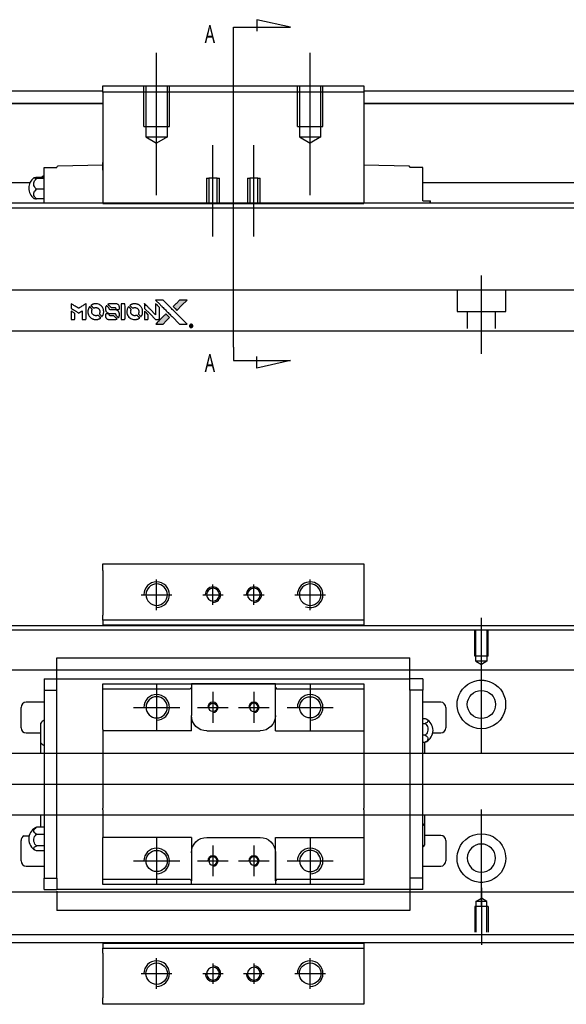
# Model space of a CAD drawing. Header units: millimetres. Extents: x -257 to 3135, y -1556 to 860.
# Tile 31 of 40: x 1296 to 1403, y -886 to -693. Entities that reach past the tile are written whole.
import ezdxf
from ezdxf.lldxf.tags import DXFTag

# ---------------------------------------------------------------- set-up
doc = ezdxf.new("R2010")
doc.units = ezdxf.units.MM
doc.layers.get('0').update_dxf_attribs({"linetype": 'CONTINUOUS'})
doc.styles.add('CHN', font='Microsoft JhengHei.ttf')
tags = doc.linetypes.add('DASHED', pattern=[25.72, 12.86, -12.86]).pattern_tags.tags
tags[6:7] = [DXFTag(74, 4), DXFTag(75, 0), DXFTag(340, '0'), DXFTag(46, 0.0), DXFTag(50, 0.0), DXFTag(44, 0.0), DXFTag(45, 0.0)]
tags[4:5] = [DXFTag(74, 4), DXFTag(75, 0), DXFTag(340, '0'), DXFTag(46, 0.0), DXFTag(50, 0.0), DXFTag(44, 0.0), DXFTag(45, 0.0)]

# ---------------------------------------------------------------- blocks, each defined once
blk = doc.blocks.new('MosionX logo(完整正式版)')
h = blk.add_hatch(color=22)
h.dxf.hatch_style = 1
h.paths.add_polyline_path([(-1416, 1831), (-1517, 1831), (-1619, 1831), (-1707, 1742, 0.000288), (-1740, 1709, 0.000479), (-1769, 1680, 0.000013), (-1794, 1654, 0.197177), (-1794, 1654, 0.197497), (-1794, 1653, 0.00004), (-1779, 1638, 0.000834), (-1763, 1622, 0.000506), (-1744, 1603), (-1694, 1552), (-1555, 1692)])
h.paths.add_polyline_path([(-1892, 1355), (-1942, 1405, 0.000476), (-1962, 1424, 0.000789), (-1978, 1441, 0.000035), (-1993, 1455, 0.19758), (-1993, 1456, 0.198396), (-1994, 1455, 0.000019), (-2014, 1435, 0.000582), (-2036, 1413, 0.000351), (-2062, 1387, 0.000108), (-2174, 1275, 0.000692), (-2230, 1218, 0.000077), (-2269, 1179, 0.197527), (-2269, 1178, 0.410181), (-2269, 1177, 0.000493), (-2248, 1177, 0.002424), (-2219, 1177, 0.000529), (-2169, 1177), (-2070, 1177), (-1981, 1266)])
at = {"color": 22}
for points in [[(-4562, 1668), (-4562, 1603), (-4545, 1592, -0.000297), (-4534, 1586, -0.000037), (-4510, 1571, -0.000043), (-4482, 1554, -0.000036), (-4452, 1535, 0.000044), (-4422, 1517, 0.000063), (-4396, 1501, 0.000035), (-4374, 1488, 0.0009), (-4368, 1484), (-4360, 1479), (-4348, 1486, 0.001175), (-4342, 1490, 0.000208), (-4329, 1498, 0.000225), (-4315, 1506, 0.000203), (-4300, 1516, -0.000711), (-4286, 1525, -0.001119), (-4274, 1532, -0.000263), (-4263, 1539, -0.04589), (-4262, 1539, -0.519312), (-4261, 1539, -0.001914), (-4261, 1521, -0.003124), (-4260, 1493, -0.000285), (-4260, 1421), (-4260, 1303), (-4219, 1303, 0.001727), (-4189, 1303, 0.025279), (-4179, 1303, 0.073886), (-4173, 1305, 0.07426), (-4167, 1308, 0.03264), (-4166, 1310, 0.01784), (-4164, 1311, 0.017712), (-4163, 1313, 0.026854), (-4162, 1315), (-4160, 1319), (-4160, 1526), (-4159, 1733), (-4162, 1731, -0.004595), (-4163, 1730, -0.00016), (-4169, 1726, -0.000298), (-4177, 1722, -0.000208), (-4185, 1717, 0.000986), (-4210, 1701, 0.00025), (-4250, 1676, 0.000268), (-4292, 1650, 0.000436), (-4329, 1627, -0.002932), (-4341, 1619, -0.004718), (-4351, 1613, -0.001113), (-4360, 1608, -0.227179), (-4361, 1608, -0.045982), (-4362, 1608, -0.000145), (-4374, 1616, -0.000825), (-4387, 1624, -0.000517), (-4403, 1634, 0.000056), (-4458, 1668, 0.000289), (-4488, 1687, 0.000481), (-4511, 1701, 0.000418), (-4535, 1715), (-4562, 1732)], [(-4068, 1643, 0.064158), (-4094, 1594, 0.06356), (-4108, 1539, 0.064004), (-4107, 1483, 0.066747), (-4091, 1429, 0.04321), (-4073, 1396, 0.044737), (-4050, 1367, 0.044901), (-4021, 1342, 0.044184), (-3989, 1323, 0.026293), (-3965, 1313, 0.033344), (-3941, 1306, 0.033227), (-3917, 1303, 0.025815), (-3890, 1302, 0.023119), (-3864, 1304, 0.031044), (-3841, 1308, 0.031337), (-3819, 1315, 0.024258), (-3796, 1325, 0.015622), (-3788, 1329, 0.008495), (-3778, 1335, 0.008415), (-3769, 1341, 0.020814), (-3763, 1346), (-3760, 1348), (-3791, 1379, 0.002843), (-3814, 1403, 0.033917), (-3823, 1411, 0.087906), (-3831, 1414, 0.073302), (-3839, 1416, 0.022047), (-3843, 1415, 0.026465), (-3847, 1415, 0.022233), (-3851, 1414, 0.009985), (-3857, 1412, -0.039011), (-3876, 1407, -0.044398), (-3896, 1406, -0.045096), (-3915, 1408, -0.04265), (-3934, 1413, -0.071154), (-3961, 1428, -0.068827), (-3983, 1450, -0.068713), (-3998, 1476, -0.070507), (-4005, 1506, -0.028605), (-4006, 1519, -0.031418), (-4005, 1531, -0.031044), (-4002, 1544, -0.02668), (-3998, 1556, 0.038913), (-3996, 1564, 0.043732), (-3995, 1571, 0.047754), (-3995, 1578, 0.075756), (-3997, 1583, 0.07294), (-3999, 1586, 0.003456), (-4006, 1594, 0.005023), (-4017, 1605, 0.002422), (-4030, 1619, 0.000819), (-4042, 1631, 0.001349), (-4053, 1641, 0.0001), (-4062, 1650, 0.205335), (-4062, 1651, 0.219821), (-4063, 1650, 0.002494), (-4064, 1648, 0.007089), (-4066, 1646, 0.004494)], [(-3917, 1731, 0.024131), (-3935, 1728, 0.022344), (-3954, 1723, 0.021883), (-3972, 1717, 0.020884), (-3990, 1709, 0.010669), (-4000, 1703, 0.010389), (-4011, 1697, 0.010913), (-4020, 1692, 0.022227), (-4026, 1687), (-4029, 1685), (-3996, 1653, 0.002452), (-3984, 1640, 0.003628), (-3972, 1630, 0.001662), (-3963, 1621, 0.070159), (-3960, 1619, 0.047671), (-3958, 1618, 0.018624), (-3956, 1618, 0.017921), (-3953, 1617, 0.018804), (-3950, 1617, 0.018255), (-3946, 1617, 0.041312), (-3943, 1617, 0.037164), (-3939, 1618, 0.012342), (-3935, 1620, -0.015101), (-3924, 1624, -0.035998), (-3916, 1626, -0.033244), (-3907, 1627, -0.011249), (-3894, 1627, -0.004059), (-3883, 1627, -0.019693), (-3877, 1627, -0.027943), (-3872, 1626, -0.014411), (-3866, 1624, -0.033089), (-3851, 1619, -0.033887), (-3838, 1613, -0.034021), (-3825, 1604, -0.033942), (-3814, 1594, -0.02816), (-3804, 1582, -0.035032), (-3796, 1570, -0.035269), (-3790, 1557, -0.029196), (-3785, 1543, -0.037862), (-3782, 1526, -0.043657), (-3782, 1510, -0.043064), (-3784, 1494, -0.035184), (-3790, 1477, 0.033699), (-3792, 1470, 0.052815), (-3793, 1463, 0.059167), (-3793, 1456, 0.058972), (-3791, 1450, 0.059208), (-3788, 1445, 0.021125), (-3783, 1439, 0.008691), (-3773, 1429, 0.000851), (-3749, 1405, 0.001873), (-3736, 1393, 0.013884), (-3730, 1387, 0.022355), (-3726, 1385, 0.341453), (-3725, 1385, 0.073011), (-3722, 1388, 0.004587), (-3714, 1399, 0.00748), (-3707, 1411, 0.016837), (-3702, 1420, 0.028606), (-3692, 1443, 0.031352), (-3685, 1465, 0.031004), (-3681, 1489, 0.0268), (-3680, 1514, 0.026698), (-3681, 1541, 0.03002), (-3686, 1566, 0.030357), (-3693, 1590, 0.028554), (-3703, 1614, 0.062944), (-3732, 1658, 0.062206), (-3772, 1694, 0.062448), (-3819, 1719, 0.064355), (-3870, 1731, 0.017377), (-3880, 1731, 0.008369), (-3893, 1731, 0.008367), (-3907, 1731, 0.01757)], [(-3610, 1675, 0.023289), (-3616, 1665, 0.026845), (-3621, 1655, 0.026047), (-3626, 1644, 0.019751), (-3629, 1631, 0.013249), (-3631, 1624, 0.025169), (-3631, 1618, 0.016532), (-3632, 1611, 0.002937), (-3632, 1598, 0.003317), (-3632, 1586, 0.011808), (-3631, 1578, 0.01777), (-3631, 1572, 0.021476), (-3630, 1567, 0.04325), (-3623, 1544, 0.045753), (-3612, 1523, 0.04649), (-3598, 1505, 0.047672), (-3581, 1490, 0.025315), (-3573, 1485, 0.015208), (-3564, 1480, 0.01512), (-3554, 1476, 0.022488), (-3546, 1473, 0.027857), (-3532, 1469, 0.034138), (-3519, 1467, 0.014286), (-3499, 1467, 0.00124), (-3449, 1467, -0.00103), (-3418, 1467, -0.002552), (-3396, 1466, -0.001594), (-3379, 1466, -0.047676), (-3374, 1466, -0.085307), (-3367, 1463, -0.097789), (-3361, 1457, -0.085947), (-3357, 1450, -0.051339), (-3356, 1440, 0.014634), (-3355, 1436, 0.015028), (-3355, 1433, 0.014927), (-3354, 1430, 0.059415), (-3353, 1429, 0.070595), (-3351, 1425, 0.00028), (-3315, 1389, 0.000111), (-3279, 1352, 0.200239), (-3277, 1352, 0.268906), (-3276, 1352, 0.001866), (-3271, 1361, 0.007532), (-3267, 1370, 0.017818), (-3263, 1376, 0.013256), (-3261, 1383, 0.011636), (-3258, 1391, 0.011528), (-3256, 1399, 0.012303), (-3254, 1407, 0.0423), (-3252, 1419, 0.013657), (-3252, 1437, 0.013857), (-3252, 1455, 0.037428), (-3254, 1468, 0.014927), (-3256, 1477, 0.0122), (-3259, 1486, 0.012518), (-3262, 1494, 0.023062), (-3265, 1501, 0.065961), (-3281, 1525, 0.06055), (-3304, 1545, 0.059676), (-3331, 1559, 0.060497), (-3360, 1567, 0.025683), (-3367, 1567, 0.001528), (-3386, 1567, 0.002124), (-3410, 1568, 0.001173), (-3439, 1568, -0.000809), (-3490, 1568, -0.017164), (-3506, 1568, -0.063931), (-3514, 1570, -0.108429), (-3520, 1573, -0.052941), (-3523, 1577, -0.063675), (-3525, 1582, -0.050562), (-3526, 1587, -0.020337), (-3527, 1595, 0.009897), (-3528, 1599, 0.016482), (-3528, 1603, 0.019019), (-3529, 1606, 0.06043), (-3530, 1608, 0.076267), (-3533, 1613, 0.00054), (-3566, 1646, 0.000307), (-3601, 1680, 0.142594), (-3604, 1681, 0.232419), (-3604, 1681, 0.022995), (-3606, 1680, 0.024627), (-3608, 1678, 0.015407)], [(-3516, 1731, 0.018538), (-3522, 1730, 0.010695), (-3530, 1729, 0.01068), (-3538, 1727, 0.017678), (-3544, 1725, 0.013849), (-3551, 1722, 0.011814), (-3559, 1719, 0.004513), (-3566, 1716, 0.290035), (-3566, 1715, 0.196418), (-3566, 1714, 0.000124), (-3554, 1702, 0.001477), (-3540, 1688, 0.000898), (-3524, 1671), (-3481, 1629), (-3427, 1628, -0.001471), (-3387, 1628, -0.028714), (-3374, 1627, -0.097073), (-3367, 1625, -0.084199), (-3361, 1620, -0.042698), (-3359, 1616, -0.053912), (-3357, 1612, -0.051004), (-3356, 1608, -0.032967), (-3355, 1602, 0.00807), (-3355, 1600, 0.003023), (-3355, 1596, 0.002994), (-3355, 1592, 0.003629), (-3355, 1588), (-3354, 1579), (-3313, 1579, 0.001618), (-3293, 1579, 0.005206), (-3280, 1579, 0.00535), (-3271, 1579, 0.060675), (-3268, 1580, 0.048484), (-3266, 1581, 0.02389), (-3264, 1582, 0.022812), (-3261, 1584, 0.02462), (-3259, 1586, 0.061781), (-3255, 1591, 0.080179), (-3253, 1596, 0.048561), (-3252, 1604, 0.010021), (-3251, 1619, 0.016602), (-3252, 1638, 0.031409), (-3254, 1653, 0.036474), (-3258, 1666, 0.03439), (-3263, 1679, 0.065928), (-3277, 1699, 0.069066), (-3296, 1715, 0.065697), (-3319, 1725, 0.051559), (-3346, 1731, 0.020904), (-3360, 1731, 0.000451), (-3431, 1731, 0.000419), (-3502, 1732, 0.022759)], [(-3202, 1517), (-3202, 1303), (-3160, 1303), (-3118, 1303), (-3113, 1306, 0.071429), (-3109, 1309, 0.054799), (-3105, 1313, 0.053585), (-3102, 1318, 0.060698), (-3101, 1323, 0.033975), (-3100, 1332, 0.000112), (-3100, 1441, 0.000726), (-3100, 1548, 0.001084), (-3101, 1641), (-3102, 1732), (-3152, 1732), (-3202, 1732)], [(-3011, 1643, 0.018008), (-3017, 1634, 0.009842), (-3023, 1622, 0.009807), (-3030, 1610, 0.015716), (-3035, 1599, 0.048467), (-3047, 1561, 0.045841), (-3052, 1520, 0.046006), (-3049, 1479, 0.049638), (-3039, 1441, 0.064819), (-3012, 1391, 0.06695), (-2974, 1350, 0.066691), (-2926, 1320, 0.063505), (-2872, 1304, 0.03135), (-2858, 1302, 0.010439), (-2837, 1302, 0.010391), (-2817, 1302, 0.032408), (-2803, 1304, 0.015696), (-2787, 1307, 0.018095), (-2771, 1312, 0.018551), (-2757, 1317, 0.018352), (-2743, 1323, 0.015568), (-2733, 1328, 0.009832), (-2723, 1334, 0.009795), (-2713, 1341, 0.023727), (-2706, 1346), (-2703, 1348), (-2734, 1379, 0.001528), (-2751, 1397, 0.010022), (-2760, 1406, 0.019586), (-2766, 1411, 0.061865), (-2771, 1413, 0.055054), (-2777, 1415, 0.061607), (-2784, 1416, 0.048725), (-2792, 1415, 0.020221), (-2802, 1412, -0.017722), (-2813, 1409, -0.02685), (-2822, 1407, -0.02759), (-2832, 1406, -0.020233), (-2843, 1406, -0.04793), (-2864, 1409, -0.048386), (-2883, 1416, -0.047866), (-2901, 1426, -0.044964), (-2917, 1440, -0.04333), (-2931, 1457, -0.050921), (-2941, 1475, -0.051473), (-2946, 1495, -0.0459), (-2948, 1516, -0.019014), (-2948, 1526, -0.024114), (-2947, 1535, -0.025081), (-2945, 1544, -0.023892), (-2942, 1553, 0.008624), (-2939, 1560, 0.026486), (-2938, 1564, 0.035074), (-2937, 1568, 0.02756), (-2937, 1573, 0.087163), (-2939, 1580, 0.073291), (-2942, 1587, 0.028074), (-2951, 1596, 0.002594), (-2973, 1619), (-3005, 1651)], [(-2860, 1730, 0.023681), (-2878, 1728, 0.022402), (-2896, 1723, 0.021929), (-2914, 1717, 0.020503), (-2931, 1709, 0.013745), (-2941, 1704, 0.009767), (-2952, 1698, 0.009658), (-2962, 1691, 0.027804), (-2968, 1687), (-2971, 1685), (-2939, 1653, 0.002053), (-2924, 1638, 0.006738), (-2914, 1628, 0.007826), (-2907, 1622, 0.063909), (-2903, 1619, 0.061532), (-2897, 1617, 0.068674), (-2891, 1617, 0.052072), (-2885, 1618, 0.019648), (-2875, 1621, -0.018366), (-2864, 1624, -0.0288), (-2854, 1626, -0.029061), (-2844, 1627, -0.019155), (-2832, 1627, -0.053809), (-2807, 1624, -0.058833), (-2784, 1615, -0.058566), (-2764, 1601, -0.052525), (-2746, 1582, -0.044733), (-2737, 1566, -0.040573), (-2729, 1547, -0.041123), (-2725, 1529, -0.04951), (-2725, 1511, -0.017369), (-2725, 1502, -0.024255), (-2727, 1495, -0.023787), (-2729, 1487, -0.015798), (-2732, 1479, 0.010631), (-2734, 1474, 0.033653), (-2735, 1470, 0.037806), (-2736, 1467, 0.016307), (-2736, 1462, 0.068179), (-2734, 1453, 0.095747), (-2731, 1446, 0.033418), (-2722, 1436, 0.002133), (-2695, 1409, 0.001452), (-2680, 1395, 0.012393), (-2673, 1388, 0.020479), (-2668, 1385, 0.344362), (-2667, 1385, 0.074287), (-2663, 1388, 0.005454), (-2656, 1400, 0.008391), (-2649, 1412, 0.017097), (-2643, 1422, 0.027375), (-2635, 1442, 0.02835), (-2628, 1463, 0.027723), (-2624, 1485, 0.023913), (-2623, 1509, 0.027047), (-2623, 1537, 0.031685), (-2627, 1563, 0.032425), (-2634, 1588, 0.031013), (-2644, 1612, 0.037914), (-2661, 1641, 0.040153), (-2682, 1667, 0.039834), (-2707, 1688, 0.036173), (-2736, 1707, 0.040752), (-2765, 1719, 0.035885), (-2796, 1728, 0.035491), (-2828, 1731, 0.037615)], [(-2572, 1669), (-2572, 1604), (-2422, 1453), (-2271, 1303), (-2229, 1303, 0.0008), (-2202, 1303, 0.010795), (-2192, 1303, 0.030495), (-2186, 1304, 0.080372), (-2183, 1305, 0.03816), (-2179, 1308, 0.041799), (-2176, 1310, 0.042486), (-2174, 1314, 0.042078), (-2172, 1317, 0.099276), (-2170, 1322, 0.003302), (-2170, 1343, 0.002586), (-2170, 1380, 0.000204), (-2170, 1477), (-2170, 1633), (-2221, 1683), (-2271, 1733), (-2271, 1583), (-2272, 1433), (-2419, 1582, 0.000253), (-2476, 1639, 0.000412), (-2524, 1687, 0.000041), (-2567, 1730, 0.041338), (-2570, 1732), (-2572, 1734)], [(-2150, 1708, -0.000056), (-2089, 1647, -0.000021), (-2004, 1562, -0.000021), (-1911, 1469, -0.000025), (-1823, 1381), (-1619, 1177), (-1518, 1177), (-1417, 1177), (-1553, 1315, 0.000274), (-1619, 1381, 0.000123), (-1705, 1467, 0.000121), (-1797, 1559, 0.000165), (-1879, 1641), (-2068, 1831), (-2170, 1831), (-2272, 1831)], [(-1707, 1742, 0.000288), (-1740, 1709, 0.000479), (-1769, 1680, 0.000013), (-1794, 1654, 0.197177), (-1794, 1654, 0.197497), (-1794, 1653, 0.00004), (-1779, 1638, 0.000836), (-1763, 1622, 0.000505), (-1744, 1603), (-1694, 1552), (-1555, 1692), (-1416, 1831), (-1517, 1831), (-1619, 1831)], [(-4562, 1417), (-4562, 1303), (-4521, 1303, 0.000842), (-4494, 1303, 0.010591), (-4484, 1303, 0.028995), (-4479, 1303, 0.069543), (-4475, 1305, 0.051063), (-4471, 1307, 0.039932), (-4468, 1310, 0.039414), (-4465, 1314, 0.045845), (-4462, 1318, 0.094811), (-4461, 1322, 0.007124), (-4461, 1333, 0.004713), (-4461, 1352, 0.000534), (-4461, 1395), (-4461, 1469), (-4471, 1475, 0.000828), (-4502, 1494, 0.000879), (-4532, 1513, 0.000048), (-4561, 1530, 0.137596), (-4562, 1531, 0.413028), (-4562, 1530, 0.000016), (-4562, 1497, 0.000623), (-4562, 1460, 0.000374)], [(-3615, 1454, 0.065483), (-3620, 1451, 0.053271), (-3625, 1447, 0.052018), (-3628, 1443, 0.0556), (-3631, 1437, 0.036839), (-3632, 1434, 0.026922), (-3632, 1430, 0.016905), (-3633, 1424, 0.004317), (-3633, 1416, 0.016369), (-3632, 1397, 0.029936), (-3630, 1382, 0.03418), (-3627, 1369, 0.031327), (-3621, 1356, 0.046935), (-3612, 1340, 0.054053), (-3600, 1327, 0.053701), (-3585, 1317, 0.045364), (-3568, 1309, 0.032479), (-3552, 1305, 0.03386), (-3537, 1303, 0.013578), (-3512, 1303, 0.001155), (-3450, 1303, 0.000413), (-3396, 1303, 0.005008), (-3375, 1304, 0.013199), (-3364, 1304, 0.033956), (-3355, 1305, 0.013909), (-3347, 1308, 0.010864), (-3337, 1310, 0.010938), (-3329, 1313, 0.028702), (-3323, 1316), (-3318, 1318), (-3362, 1362), (-3405, 1406), (-3455, 1406, -0.001504), (-3477, 1406, -0.00328), (-3493, 1406, -0.001901), (-3506, 1406, -0.061333), (-3510, 1407, -0.063621), (-3514, 1409, -0.048633), (-3518, 1412, -0.046769), (-3522, 1415, -0.047961), (-3525, 1420, -0.02678), (-3526, 1424, -0.050957), (-3527, 1427, -0.029398), (-3528, 1431, -0.00401), (-3528, 1441), (-3529, 1456), (-3569, 1456, 0.001061), (-3593, 1456, 0.009147), (-3604, 1455, 0.020721), (-3611, 1455, 0.051619)], [(-2572, 1416), (-2572, 1303), (-2530, 1303), (-2488, 1303), (-2483, 1306, 0.03146), (-2480, 1308, 0.026444), (-2478, 1310, 0.026444), (-2476, 1312, 0.031457), (-2475, 1314), (-2472, 1319), (-2471, 1375), (-2471, 1431), (-2521, 1481, 0.000745), (-2540, 1499, 0.001228), (-2556, 1515, 0.000087), (-2571, 1529, 0.195134), (-2571, 1530, 0.412117), (-2572, 1529, 0.000048), (-2572, 1496, 0.00109), (-2572, 1460, 0.000653)], [(-2062, 1387, 0.000108), (-2174, 1275, 0.000692), (-2230, 1218, 0.000077), (-2269, 1179, 0.197527), (-2269, 1178, 0.410182), (-2269, 1177, 0.000493), (-2248, 1177, 0.002424), (-2219, 1177, 0.000529), (-2170, 1177), (-2070, 1177), (-1981, 1266), (-1892, 1355), (-1942, 1405, 0.000476), (-1962, 1424, 0.000789), (-1978, 1441, 0.000035), (-1993, 1455, 0.19758), (-1993, 1456, 0.198396), (-1994, 1455, 0.000019), (-2014, 1435, 0.000582), (-2036, 1413, 0.000351)], [(-1319, 1173, 0.082374), (-1332, 1167, 0.083404), (-1342, 1157, 0.082663), (-1349, 1145, 0.07897), (-1351, 1130, 0.084941), (-1349, 1114, 0.08953), (-1341, 1100, 0.090743), (-1329, 1090, 0.090193), (-1313, 1085, 0.10067), (-1296, 1085, 0.099454), (-1281, 1093, 0.097736), (-1269, 1106, 0.09365), (-1263, 1122, 0.07584), (-1263, 1135, 0.068415), (-1267, 1148, 0.068328), (-1274, 1159, 0.075277), (-1283, 1168, 0.059367), (-1291, 1172, 0.048986), (-1300, 1174, 0.048519), (-1310, 1174, 0.055347)], [(-1325, 1129), (-1325, 1104), (-1322, 1104), (-1319, 1104), (-1319, 1114), (-1319, 1125), (-1313, 1125), (-1306, 1126), (-1302, 1119, -0.003356), (-1300, 1116, -0.002757), (-1298, 1113, -0.002784), (-1296, 1110, -0.007382), (-1295, 1108, 0.019487), (-1294, 1105, 0.098302), (-1293, 1104, 0.116932), (-1291, 1104, 0.032798), (-1289, 1104), (-1285, 1104), (-1288, 1108, 0.005748), (-1289, 1111, 0.002522), (-1291, 1114, 0.002495), (-1293, 1117, 0.00334), (-1295, 1120), (-1299, 1126), (-1296, 1128, 0.066516), (-1292, 1130, 0.085926), (-1290, 1133, 0.082934), (-1289, 1137, 0.05747), (-1289, 1141, 0.023576), (-1289, 1144, 0.043538), (-1289, 1146, 0.050891), (-1290, 1148, 0.049897), (-1291, 1149, 0.067884), (-1295, 1152, 0.077412), (-1298, 1154, 0.049266), (-1304, 1154, 0.012208), (-1313, 1155), (-1325, 1155)], [(-1298, 1147, -0.120545), (-1296, 1144, -0.09136), (-1295, 1141, -0.087576), (-1296, 1137, -0.098026), (-1297, 1134, -0.079907), (-1299, 1133, -0.087697), (-1300, 1132, -0.041371), (-1303, 1132, -0.005557), (-1309, 1132), (-1319, 1131), (-1319, 1140), (-1319, 1149), (-1310, 1149, -0.007471), (-1305, 1149, -0.035301), (-1302, 1148, -0.060486), (-1300, 1148, -0.063546)]]:
    blk.add_lwpolyline(points, format="xyb", close=True, dxfattribs=at)

msp = doc.modelspace()

# ---------------------------------------------------------------- linework, layer by layer
for p, q in [((1348.7, -694.84), (1342.11, -693.41)), ((1342.11, -693.41), (1342.11, -695.64)), ((1337.55, -694.84), (1348.7, -694.84)), ((1337.55, -697.48), (1337.55, -694.84)), ((1337.55, -757.37), (1337.55, -697.48)), ((1337.55, -757.37), (1337.55, -760)), ((1342.11, -761.44), (1342.11, -759.21)), ((1337.55, -760), (1348.7, -760)), ((1348.7, -760), (1342.11, -761.44)), ((1322.55, -808.71), (1322.55, -802.71)), ((1333.55, -807.71), (1333.55, -803.71)), ((1341.55, -807.71), (1341.55, -803.71)), ((1352.55, -808.71), (1352.55, -802.71)), ((1319.55, -805.71), (1325.55, -805.71)), ((1331.55, -805.71), (1335.55, -805.71)), ((1339.55, -805.71), (1343.55, -805.71)), ((1349.55, -805.71), (1355.55, -805.71)), ((1386, -821.32), (1386, -810.2)), ((1386, -836.68), (1386, -817.63)), ((1172, -842.71), (1340.3, -842.71)), ((1340.3, -842.71), (1647.7, -842.71)), ((1386, -866.68), (1386, -847.63)), ((1296.63, -852.8), (1297.63, -852.8)), ((1386, -862.99), (1386, -874.11)), ((1322.55, -882.71), (1322.55, -876.71)), ((1352.55, -882.71), (1352.55, -876.71)), ((1333.55, -877.71), (1333.55, -881.71)), ((1341.55, -877.71), (1341.55, -881.71)), ((1319.55, -879.71), (1325.55, -879.71)), ((1331.55, -879.71), (1335.55, -879.71)), ((1339.55, -879.71), (1343.55, -879.71)), ((1349.55, -879.71), (1355.55, -879.71))]:
    msp.add_line(p, q)
at = {"ltscale": 0.2}
for p, q in [((1322.55, -727.71), (1322.55, -699.88)), ((1352.55, -727.71), (1352.55, -699.88)), ((1333.55, -735.76), (1333.55, -717.93)), ((1341.55, -735.76), (1341.55, -717.93))]:
    msp.add_line(p, q, dxfattribs=at)
at = {"linetype": 'Continuous'}
for p, q in [((1222, -707.3), (1312.05, -707.3)), ((1312.05, -706.3), (1363.05, -706.3)), ((1312.05, -707.59), (1312.05, -706.3)), ((1312.05, -707.59), (1312.05, -729.3)), ((1363.05, -707.59), (1312.05, -707.59)), ((1363.05, -706.3), (1363.05, -707.59)), ((1363.05, -707.3), (1547, -707.3)), ((1363.05, -707.59), (1363.05, -729.3)), ((1312.05, -709.8), (1222, -709.8)), ((1222, -709.8), (1312.05, -709.8)), ((1547, -709.8), (1363.05, -709.8)), ((1363.05, -709.8), (1547, -709.8)), ((1300.55, -722.3), (1303.05, -722.3)), ((1300.55, -724.5), (1300.55, -722.3)), ((1303.05, -722.3), (1303.05, -722.23)), ((1312.05, -721.8), (1303.25, -722.03)), ((1311.99, -722.8), (1312.05, -722.8)), ((1312.05, -722.3), (1312.05, -721.3)), ((1312.05, -722.8), (1312.05, -722.3)), ((1363.05, -721.3), (1363.05, -722.3)), ((1371.86, -722.03), (1363.05, -721.8)), ((1363.05, -722.3), (1363.05, -722.8)), ((1363.05, -722.8), (1363.12, -722.8)), ((1372.05, -722.23), (1372.05, -722.3)), ((1374.55, -722.3), (1372.05, -722.3)), ((1374.55, -724.5), (1374.55, -722.3)), ((1299.1, -724.19), (1300.55, -724.19)), ((1300.55, -724.43), (1299.1, -724.43)), ((1300.55, -727.8), (1300.55, -724.5)), ((1374.55, -727.8), (1374.55, -724.5)), ((1297.76, -725.3), (1247.5, -725.3)), ((1300.55, -726.53), (1299.1, -726.53)), ((1536, -725.3), (1374.55, -725.3)), ((1300.55, -728.4), (1299.1, -728.4)), ((1300.55, -729.25), (1300.55, -727.8)), ((1374.55, -728.8), (1374.55, -727.8)), ((1374.55, -728.8), (1375.94, -728.8)), ((1375.94, -728.8), (1376.05, -728.8)), ((1375.94, -728.8), (1375.94, -729.25)), ((1376.05, -729.25), (1376.05, -728.8)), ((1340.11, -729.25), (1236, -729.25)), ((1339.86, -730.25), (1236, -730.25)), ((1312.05, -729.34), (1312.05, -729.3)), ((1312.05, -729.3), (1363.05, -729.3)), ((1363.05, -729.34), (1312.05, -729.34)), ((1536, -730.25), (1339.86, -730.25)), ((1536, -729.25), (1340.11, -729.25)), ((1363.05, -729.3), (1363.05, -729.34)), ((1333.7, -754.25), (1236, -754.25)), ((1536, -754.25), (1333.7, -754.25)), ((1312.05, -801), (1312.05, -799.71)), ((1312.05, -799.71), (1363.05, -799.71)), ((1363.05, -799.71), (1363.05, -801)), ((1312.05, -801), (1312.05, -809.71)), ((1363.05, -801), (1363.05, -809.71)), ((1312.05, -810.71), (1312.05, -809.71)), ((1363.05, -810.71), (1312.05, -810.71)), ((1312.05, -810.71), (1312.05, -811.71)), ((1363.05, -809.71), (1363.05, -810.71)), ((1363.05, -810.71), (1363.05, -811.71)), ((1222, -811.71), (1348.25, -811.71)), ((1348.25, -811.71), (1647, -811.71)), ((1332.35, -873.71), (1222, -873.71)), ((1312.05, -873.71), (1312.05, -874.71)), ((1312.05, -875.71), (1312.05, -874.71)), ((1312.05, -874.71), (1363.05, -874.71)), ((1647, -873.71), (1332.35, -873.71)), ((1363.05, -873.71), (1363.05, -874.71)), ((1363.05, -874.71), (1363.05, -875.71)), ((1312.05, -875.71), (1312.05, -884.41)), ((1363.05, -875.71), (1363.05, -884.41)), ((1312.05, -885.71), (1312.05, -884.41)), ((1363.05, -884.41), (1363.05, -885.71)), ((1363.05, -885.71), (1312.05, -885.71))]:
    msp.add_line(p, q, dxfattribs=at)
at = {"linetype": 'DASHED', "ltscale": 0.3}
for p, q in [((1320.05, -714.3), (1320.05, -706.3)), ((1320.45, -706.3), (1320.45, -716.3)), ((1324.65, -716.3), (1324.65, -706.3)), ((1325.05, -714.3), (1325.05, -706.3)), ((1350.05, -714.3), (1350.05, -706.3)), ((1350.45, -706.3), (1350.45, -716.3)), ((1354.65, -716.3), (1354.65, -706.3)), ((1355.05, -714.3), (1355.05, -706.3)), ((1320.05, -714.3), (1325.05, -714.3)), ((1350.05, -714.3), (1355.05, -714.3)), ((1320.45, -716.3), (1324.65, -716.3)), ((1320.45, -716.3), (1322.55, -717.51)), ((1324.65, -716.3), (1322.55, -717.51)), ((1350.45, -716.3), (1354.65, -716.3)), ((1350.45, -716.3), (1352.55, -717.51)), ((1354.65, -716.3), (1352.55, -717.51)), ((1332.3, -724.34), (1332.3, -729.34)), ((1332.3, -724.34), (1332.75, -724.34)), ((1332.75, -724.34), (1332.75, -729.34)), ((1334.35, -724.34), (1332.75, -724.34)), ((1334.35, -729.34), (1334.35, -724.34)), ((1334.35, -724.34), (1334.8, -724.34)), ((1334.8, -729.34), (1334.8, -724.34)), ((1340.3, -724.34), (1340.3, -729.34)), ((1340.3, -724.34), (1340.75, -724.34)), ((1340.75, -724.34), (1340.75, -729.34)), ((1342.35, -724.34), (1340.75, -724.34)), ((1342.35, -729.34), (1342.35, -724.34)), ((1342.35, -724.34), (1342.8, -724.34)), ((1342.8, -729.34), (1342.8, -724.34)), ((1536, -746.25), (1236, -746.25)), ((1381.25, -746.25), (1381.25, -750.4)), ((1390.75, -750.4), (1390.75, -746.25)), ((1381.25, -750.4), (1390.75, -750.4)), ((1383.25, -750.4), (1383.25, -753.7)), ((1388.75, -753.7), (1388.75, -750.4)), ((1348, -812.66), (1236, -812.66)), ((1636, -812.66), (1348, -812.66)), ((1636, -820.48), (1236, -820.48)), ((1636, -836.71), (1239.3, -836.71)), ((1239.3, -848.71), (1636, -848.71)), ((1636, -863.83), (1236, -863.83)), ((1384.93, -865.61), (1386, -864.99)), ((1387.08, -865.61), (1386, -864.99)), ((1387.3, -866.61), (1384.7, -866.61)), ((1384.7, -866.61), (1384.7, -871.61)), ((1384.93, -865.61), (1384.93, -871.61)), ((1387.08, -865.61), (1384.93, -865.61)), ((1387.08, -871.61), (1387.08, -865.61)), ((1387.3, -866.61), (1387.3, -871.61)), ((1636, -872.16), (1236, -872.16))]:
    msp.add_line(p, q, dxfattribs=at)
at = {"linetype": 'DASHED'}
for p, q in [((1300.55, -722.3), (1300.55, -722.3)), ((1303.05, -722.3), (1303.05, -722.3)), ((1372.05, -722.3), (1372.05, -722.3)), ((1374.55, -722.3), (1374.55, -722.3)), ((1363.05, -811.66), (1312.05, -811.66)), ((1312.05, -873.75), (1363.05, -873.75))]:
    msp.add_line(p, q, dxfattribs=at)
at = {"ltscale": 0.5}
msp.add_line((1386, -758.7), (1386, -743.34), dxfattribs=at)
at = {"linetype": 'DASHED', "ltscale": 0.1}
for p, q in [((1384.7, -817.7), (1384.7, -812.7)), ((1384.93, -818.7), (1384.93, -812.7)), ((1387.08, -812.7), (1387.08, -818.7)), ((1387.3, -817.7), (1387.3, -812.7)), ((1387.3, -817.7), (1384.7, -817.7)), ((1387.08, -818.7), (1384.93, -818.7)), ((1384.93, -818.7), (1386, -819.32)), ((1387.08, -818.7), (1386, -819.32))]:
    msp.add_line(p, q, dxfattribs=at)
at = {"linetype": 'DASHED', "ltscale": 0.5}
for p, q in [((1303.05, -818.1), (1303.05, -818.05)), ((1303.05, -818.23), (1303.05, -818.1)), ((1372.05, -818.1), (1303.05, -818.1)), ((1303.05, -821.8), (1303.05, -818.23)), ((1372.05, -818.1), (1372.05, -818.05)), ((1372.05, -818.23), (1372.05, -818.1)), ((1372.05, -821.8), (1372.05, -818.23)), ((1300.55, -822.13), (1300.55, -824.33)), ((1300.55, -822.13), (1303.05, -822.13)), ((1303.05, -822.13), (1303.05, -821.8)), ((1303.05, -823.13), (1303.05, -822.13)), ((1303.05, -822.13), (1372.05, -822.13)), ((1303.05, -822.23), (1303.05, -822.23)), ((1372.05, -822.13), (1372.05, -821.8)), ((1374.55, -822.13), (1372.05, -822.13)), ((1372.05, -823.13), (1372.05, -822.13)), ((1372.05, -822.23), (1372.05, -822.23)), ((1374.55, -822.13), (1374.55, -824.33)), ((1300.55, -824.33), (1303.05, -824.33)), ((1300.55, -824.33), (1300.55, -861.08)), ((1303.05, -824.33), (1303.05, -823.13)), ((1303.05, -824.81), (1303.05, -824.33)), ((1303.05, -824.81), (1303.05, -824.37)), ((1303.05, -860.6), (1303.05, -824.81)), ((1312.05, -824.13), (1312.05, -823.13)), ((1312.05, -832.01), (1312.05, -824.13)), ((1329.05, -824.13), (1312.05, -824.13)), ((1322.55, -823.21), (1322.55, -832.21)), ((1329.05, -824.13), (1329.35, -823.83)), ((1329.35, -823.13), (1329.35, -823.83)), ((1345.75, -823.13), (1329.35, -823.13)), ((1329.35, -823.83), (1329.35, -829.31)), ((1329.44, -823.13), (1345.66, -823.13)), ((1333.55, -824.71), (1333.55, -830.71)), ((1341.55, -824.71), (1341.55, -830.71)), ((1345.75, -823.83), (1345.75, -823.13)), ((1345.75, -823.83), (1346.05, -824.13)), ((1345.75, -832.31), (1345.75, -823.83)), ((1345.75, -829.31), (1345.75, -823.83)), ((1363.05, -824.13), (1346.05, -824.13)), ((1352.55, -823.21), (1352.55, -832.21)), ((1363.05, -823.13), (1363.05, -824.13)), ((1363.05, -824.13), (1363.05, -832.01)), ((1372.05, -824.33), (1372.05, -823.13)), ((1374.55, -824.33), (1372.05, -824.33)), ((1372.05, -824.33), (1372.05, -824.81)), ((1372.05, -824.37), (1372.05, -824.81)), ((1372.05, -824.81), (1372.05, -860.6)), ((1374.55, -861.08), (1374.55, -824.33)), ((1300.55, -826.71), (1297.05, -826.71)), ((1378.05, -826.71), (1374.55, -826.71)), ((1296.05, -831.71), (1296.05, -827.71)), ((1318.05, -827.71), (1327.05, -827.71)), ((1330.55, -827.71), (1336.55, -827.71)), ((1338.55, -827.71), (1344.55, -827.71)), ((1348.05, -827.71), (1357.05, -827.71)), ((1379.05, -827.71), (1379.05, -831.71)), ((1329.35, -832.31), (1329.35, -829.31)), ((1374.55, -829.91), (1375.01, -829.91)), ((1299.9, -834.62), (1299.9, -830.77)), ((1312.05, -832.01), (1312.05, -837.71)), ((1332.35, -832.31), (1342.75, -832.31)), ((1345.75, -832.31), (1363.05, -832.31)), ((1363.05, -832.01), (1363.05, -837.71)), ((1374.55, -830.85), (1375.01, -830.85)), ((1297.05, -832.71), (1299.9, -832.71)), ((1375.01, -833.15), (1374.55, -833.15)), ((1374.55, -834.5), (1375.01, -834.5)), ((1374.9, -834.5), (1374.9, -836.71)), ((1376.5, -832.71), (1378.05, -832.71)), ((1299.9, -836.71), (1299.9, -834.62)), ((1312.05, -837.71), (1312.05, -838.01)), ((1312.05, -838.01), (1312.05, -847.41)), ((1363.05, -837.71), (1363.05, -838.01)), ((1363.05, -838.01), (1363.05, -847.41)), ((1312.05, -847.71), (1312.05, -847.41)), ((1312.05, -847.71), (1312.05, -853.1)), ((1363.05, -847.71), (1363.05, -847.41)), ((1363.05, -847.71), (1363.05, -853.1)), ((1299.9, -851.13), (1299.9, -848.71)), ((1374.9, -848.71), (1374.9, -850.79)), ((1300.55, -851.13), (1299.1, -851.13)), ((1374.9, -850.79), (1374.9, -854.64)), ((1296.05, -857.71), (1296.05, -853.71)), ((1299.1, -852.49), (1300.55, -852.49)), ((1312.05, -853.4), (1312.05, -853.1)), ((1329.35, -853.1), (1312.05, -853.1)), ((1312.05, -861.28), (1312.05, -853.4)), ((1322.55, -853.21), (1322.55, -862.21)), ((1329.35, -853.1), (1329.35, -856.1)), ((1332.35, -853.1), (1342.75, -853.1)), ((1345.75, -861.58), (1345.75, -853.1)), ((1352.55, -853.21), (1352.55, -862.21)), ((1363.05, -853.1), (1363.05, -861.28)), ((1378.05, -852.71), (1374.9, -852.71)), ((1379.05, -853.71), (1379.05, -857.71)), ((1300.55, -854.78), (1299.1, -854.78)), ((1333.55, -854.71), (1333.55, -860.71)), ((1341.55, -854.71), (1341.55, -860.71)), ((1300.55, -855.73), (1299.1, -855.73)), ((1329.35, -856.1), (1329.35, -861.58)), ((1345.75, -856.1), (1345.75, -861.58)), ((1297.05, -858.71), (1300.55, -858.71)), ((1318.05, -857.71), (1327.05, -857.71)), ((1330.55, -857.71), (1336.55, -857.71)), ((1338.55, -857.71), (1344.55, -857.71)), ((1348.05, -857.71), (1357.05, -857.71)), ((1374.55, -858.71), (1378.05, -858.71)), ((1300.55, -861.08), (1303.05, -861.08)), ((1300.55, -863.28), (1300.55, -861.08)), ((1303.05, -861.04), (1303.05, -860.6)), ((1303.05, -861.08), (1303.05, -860.6)), ((1303.05, -861.08), (1303.05, -862.28)), ((1312.05, -861.28), (1329.05, -861.28)), ((1312.05, -862.28), (1312.05, -861.28)), ((1329.35, -861.58), (1329.05, -861.28)), ((1346.05, -861.28), (1345.75, -861.58)), ((1346.05, -861.28), (1363.05, -861.28)), ((1363.05, -861.28), (1363.05, -862.28)), ((1372.05, -860.6), (1372.05, -861.08)), ((1372.05, -860.6), (1372.05, -861.04)), ((1372.05, -861.08), (1372.05, -862.28)), ((1374.55, -861.08), (1372.05, -861.08)), ((1374.55, -863.28), (1374.55, -861.08)), ((1300.55, -863.28), (1303.05, -863.28)), ((1303.05, -862.28), (1303.05, -863.28)), ((1372.05, -863.28), (1303.05, -863.28)), ((1329.35, -862.28), (1329.35, -861.58)), ((1345.75, -862.28), (1329.35, -862.28)), ((1345.66, -862.28), (1329.44, -862.28)), ((1345.75, -861.58), (1345.75, -862.28)), ((1372.05, -862.28), (1372.05, -863.28)), ((1372.05, -863.18), (1372.05, -863.18)), ((1372.05, -863.28), (1372.05, -863.61)), ((1374.55, -863.28), (1372.05, -863.28)), ((1303.05, -863.83), (1300.01, -863.83)), ((1303.05, -863.83), (1300.01, -863.83)), ((1303.05, -863.61), (1303.05, -867.18)), ((1372.05, -863.61), (1372.05, -867.18)), ((1303.05, -867.18), (1303.05, -867.31)), ((1372.05, -867.18), (1372.05, -867.31)), ((1303.05, -867.31), (1303.05, -867.36)), ((1303.05, -867.31), (1372.05, -867.31)), ((1372.05, -867.31), (1372.05, -867.36))]:
    msp.add_line(p, q, dxfattribs=at)
at = {"linetype": 'Continuous', "extrusion": (0, 0, -1)}
for centre, radius in [((-1322.55, -805.71), 2.1), ((-1352.55, -805.71), 2.1), ((-1386, -857.15), 2.75)]:
    msp.add_circle(centre, radius, dxfattribs=at)
at = {"linetype": 'DASHED', "ltscale": 0.15, "extrusion": (0, 0, -1)}
for centre in [(-1333.55, -805.71), (-1341.55, -805.71), (-1333.55, -879.71), (-1341.55, -879.71)]:
    msp.add_circle(centre, 1.25, dxfattribs=at)
at = {"linetype": 'Continuous'}
for centre, radius in [((1386, -827.15), 2.75), ((1322.55, -879.71), 2.1), ((1352.55, -879.71), 2.1)]:
    msp.add_circle(centre, radius, dxfattribs=at)
at = {"linetype": 'DASHED', "ltscale": 0.5, "extrusion": (0, 0, -1)}
for centre, radius in [((-1322.55, -827.71), 2.07), ((-1341.55, -827.71), 0.825), ((-1352.55, -857.71), 2.07), ((-1333.55, -857.71), 0.825), ((-1341.55, -857.71), 0.825)]:
    msp.add_circle(centre, radius, dxfattribs=at)
at = {"linetype": 'DASHED', "ltscale": 0.5}
for centre, radius in [((1352.55, -827.71), 2.07), ((1333.55, -827.71), 0.825), ((1322.55, -857.71), 2.07)]:
    msp.add_circle(centre, radius, dxfattribs=at)
at = {"linetype": 'Continuous'}
for centre, radius, start, end in [((1303.25, -722.23), 0.2, 91.5, 180), ((1371.85, -722.23), 0.2, 0, 88.5), ((1300.05, -726.3), 2.5, 126.4021, 180), ((1302.04, -726.25), 2.85, 121.5132, 133.5232), ((1300.05, -726.3), 2.5, 180, 233.5675)]:
    msp.add_arc(centre, radius, start, end, dxfattribs=at)
for centre, start in [((1322.55, -805.71), 270), ((1352.55, -805.71), 249.2801), ((1322.55, -879.71), 270), ((1352.55, -879.71), 270)]:
    msp.add_arc(centre, 2.5, start, 180)
at = {"linetype": 'DASHED', "ltscale": 0.15}
for centre, start, end in [((1333.55, -805.71), 270, 180), ((1341.55, -805.71), 270, 180), ((1333.55, -879.71), 180, 90), ((1341.55, -879.71), 180, 90)]:
    msp.add_arc(centre, 1.5, start, end, dxfattribs=at)
at = {"linetype": 'Continuous', "extrusion": (0, 0, -1)}
for centre, start, end in [((-1386, -827.15), 13.6191, 80.1049), ((-1386, -827.15), 99.8951, 166.3809), ((-1386, -827.15), 189.6765, 350.3235), ((-1386, -857.15), 10.8558, 169.1442), ((-1386, -857.15), 285.2319, 347.572), ((-1386, -857.15), 192.428, 254.7681)]:
    msp.add_arc(centre, 4.75, start, end, dxfattribs=at)
at = {"linetype": 'DASHED', "ltscale": 0.5}
for centre, radius, start, end in [((1297.05, -827.71), 1, 90, 180), ((1322.55, -827.71), 2.5, 270, 180), ((1333.55, -827.71), 1, 270, 180), ((1341.55, -827.71), 1, 270, 180), ((1352.55, -827.71), 2.5, 270, 180), ((1378.05, -827.71), 1, 0, 90), ((1302.04, -832.66), 2.85, 121.5132, 138.6569), ((1374.05, -832.21), 2.5, 0, 61.7734), ((1297.05, -831.71), 1, 180, 270), ((1374.05, -832.21), 2.5, 298.2701, 0), ((1378.05, -831.71), 1, 270, 0), ((1302.04, -832.74), 2.85, 221.3431, 238.4868), ((1300.05, -853.43), 2.5, 118.2701, 180), ((1372.76, -852.67), 2.85, 41.3431, 51.1006), ((1297.05, -853.71), 1, 114.7486, 180), ((1300.05, -853.43), 2.5, 180, 241.7734), ((1378.05, -853.71), 1, 0, 90), ((1322.55, -857.71), 2.5, 270, 180), ((1352.55, -857.71), 2.5, 270, 180), ((1372.76, -852.75), 2.85, 308.8994, 318.6569), ((1333.55, -857.71), 1, 270, 180), ((1341.55, -857.71), 1, 270, 180), ((1297.05, -857.71), 1, 180, 270), ((1378.05, -857.71), 1, 270, 0)]:
    msp.add_arc(centre, radius, start, end, dxfattribs=at)
at = {"linetype": 'DASHED', "ltscale": 0.5, "extrusion": (0, 0, -1)}
for centre, start, end in [((-1332.35, -829.31), 270, 359.96), ((-1342.75, -829.31), 180, 270), ((-1332.35, -856.1), 360, 90), ((-1342.75, -856.1), 90, 180)]:
    msp.add_arc(centre, 3, start, end, dxfattribs=at)
at = {"linetype": 'Continuous'}
for points, knots in [([(1299.1, -724.43), (1298.97, -724.41), (1298.85, -724.4), (1298.68, -724.37), (1298.62, -724.36), (1298.55, -724.32), (1298.54, -724.3), (1298.59, -724.27), (1298.64, -724.25), (1298.79, -724.22), (1298.9, -724.21), (1299.04, -724.19), (1299.07, -724.19), (1299.1, -724.19)], [0, 0, 0, 0, 0.192078, 0.192078, 0.384156, 0.384156, 0.576234, 0.576234, 0.768312, 0.768312, 0.960389, 0.960389, 1, 1, 1, 1]), ([(1299.1, -726.53), (1298.97, -726.44), (1298.85, -726.32), (1298.68, -726.05), (1298.62, -725.91), (1298.55, -725.61), (1298.54, -725.45), (1298.59, -725.15), (1298.64, -725), (1298.79, -724.72), (1298.9, -724.6), (1299.04, -724.47), (1299.07, -724.45), (1299.1, -724.43)], [0, 0, 0, 0, 0.192078, 0.192078, 0.384156, 0.384156, 0.576234, 0.576234, 0.768312, 0.768312, 0.960389, 0.960389, 1, 1, 1, 1]), ([(1299.1, -728.4), (1298.97, -728.32), (1298.85, -728.21), (1298.68, -727.98), (1298.62, -727.85), (1298.55, -727.58), (1298.54, -727.44), (1298.59, -727.17), (1298.64, -727.04), (1298.79, -726.8), (1298.9, -726.68), (1299.04, -726.57), (1299.07, -726.55), (1299.1, -726.53)], [0, 0, 0, 0, 0.192078, 0.192078, 0.384156, 0.384156, 0.576234, 0.576234, 0.768312, 0.768312, 0.960389, 0.960389, 1, 1, 1, 1]), ([(1298.57, -728.31), (1298.59, -728.32), (1298.64, -728.34), (1298.79, -728.37), (1298.9, -728.39), (1299.04, -728.4), (1299.07, -728.4), (1299.1, -728.4)], [0, 0, 0, 0, 0.448024, 0.448024, 0.905631, 0.905631, 1, 1, 1, 1]), ([(1385.18, -822.48), (1385.6, -822.4), (1386.03, -822.39), (1386.57, -822.44), (1386.69, -822.45), (1386.82, -822.48)], [0, 0, 0, 0, 0.772987, 0.772987, 1, 1, 1, 1]), ([(1387.25, -861.74), (1386.85, -861.85), (1386.42, -861.9), (1385.58, -861.9), (1385.16, -861.85), (1384.75, -861.74)], [0, 0, 0, 0, 0.500461, 0.500461, 1, 1, 1, 1])]:
    msp.add_open_spline(points, degree=3, knots=knots, dxfattribs=at)
at = {"linetype": 'DASHED', "ltscale": 0.5}
for points, degree in [([(1312.05, -823.13), (1329.35, -823.13)], 1), ([(1345.75, -823.13), (1363.05, -823.13)], 1), ([(1329.35, -832.31), (1312.05, -832.31)], 1), ([(1375.01, -834.5), (1375.1, -834.47), (1375.18, -834.44), (1375.25, -834.4)], 3), ([(1299.1, -851.13), (1299.01, -851.16), (1298.93, -851.2), (1298.86, -851.23)], 3), ([(1345.75, -853.1), (1363.05, -853.1)], 1), ([(1329.35, -862.28), (1312.05, -862.28)], 1), ([(1363.05, -862.28), (1345.75, -862.28)], 1)]:
    msp.add_open_spline(points, degree=degree, dxfattribs=at)
at = {"linetype": 'Continuous'}
for points in [[(1381.32, -827.95), (1381.21, -827.3), (1381.24, -826.63), (1381.38, -826.04)], [(1390.62, -826.04), (1390.76, -826.63), (1390.79, -827.3), (1390.68, -827.95)], [(1381.36, -858.18), (1381.23, -857.58), (1381.21, -856.91), (1381.34, -856.26)], [(1390.67, -856.26), (1390.79, -856.91), (1390.77, -857.58), (1390.64, -858.18)]]:
    msp.add_open_spline(points, degree=3, dxfattribs=at)
at = {"linetype": 'DASHED', "ltscale": 0.5}
msp.add_rational_spline([(1329.35, -829.31), (1329.35, -829.31), (1329.35, -829.31)], [0.500000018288, 0.499999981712, 0.500000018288], degree=2, dxfattribs=at)
for points in [[(1375.01, -829.91), (1375.14, -829.95), (1375.25, -830.01), (1375.43, -830.12), (1375.49, -830.19), (1375.56, -830.32), (1375.56, -830.39), (1375.52, -830.53), (1375.47, -830.6), (1375.31, -830.72), (1375.21, -830.77), (1375.06, -830.83), (1375.04, -830.84), (1375.01, -830.85)], [(1375.01, -830.85), (1375.14, -830.96), (1375.25, -831.09), (1375.43, -831.37), (1375.49, -831.53), (1375.56, -831.86), (1375.56, -832.03), (1375.52, -832.36), (1375.47, -832.53), (1375.31, -832.83), (1375.21, -832.96), (1375.06, -833.1), (1375.04, -833.13), (1375.01, -833.15)], [(1375.01, -833.15), (1375.14, -833.21), (1375.25, -833.29), (1375.43, -833.46), (1375.49, -833.55), (1375.56, -833.74), (1375.56, -833.84), (1375.52, -834.04), (1375.47, -834.14), (1375.31, -834.31), (1375.21, -834.39), (1375.06, -834.48), (1375.04, -834.49), (1375.01, -834.5)], [(1299.1, -852.49), (1298.97, -852.42), (1298.85, -852.35), (1298.68, -852.18), (1298.62, -852.08), (1298.55, -851.89), (1298.54, -851.79), (1298.59, -851.6), (1298.64, -851.5), (1298.79, -851.32), (1298.9, -851.24), (1299.04, -851.16), (1299.07, -851.15), (1299.1, -851.13)], [(1299.1, -854.78), (1298.97, -854.68), (1298.85, -854.55), (1298.68, -854.26), (1298.62, -854.1), (1298.55, -853.77), (1298.54, -853.6), (1298.59, -853.27), (1298.64, -853.11), (1298.79, -852.81), (1298.9, -852.67), (1299.04, -852.53), (1299.07, -852.51), (1299.1, -852.49)], [(1299.1, -855.73), (1298.97, -855.68), (1298.85, -855.63), (1298.68, -855.51), (1298.62, -855.45), (1298.55, -855.31), (1298.54, -855.24), (1298.59, -855.11), (1298.64, -855.04), (1298.79, -854.92), (1298.9, -854.86), (1299.04, -854.8), (1299.07, -854.79), (1299.1, -854.78)]]:
    msp.add_open_spline(points, degree=3, knots=[0, 0, 0, 0, 0.192078, 0.192078, 0.384156, 0.384156, 0.576234, 0.576234, 0.768312, 0.768312, 0.960389, 0.960389, 1, 1, 1, 1], dxfattribs=at)

# ---------------------------------------------------------------- block references
at = {"xscale": 0.0072, "yscale": 0.0072, "zscale": 0.0072}
msp.add_blockref('MosionX logo(完整正式版)', (1338.7, -761.35), dxfattribs=at)

# ---------------------------------------------------------------- texts
at = {"style": 'CHN', "width": 0.7}
for p in [(1331.93, -697.98), (1331.93, -762.22)]:
    msp.add_text('A', height=3.5, dxfattribs=at).set_placement(p)

doc.saveas('drawing.dxf')
